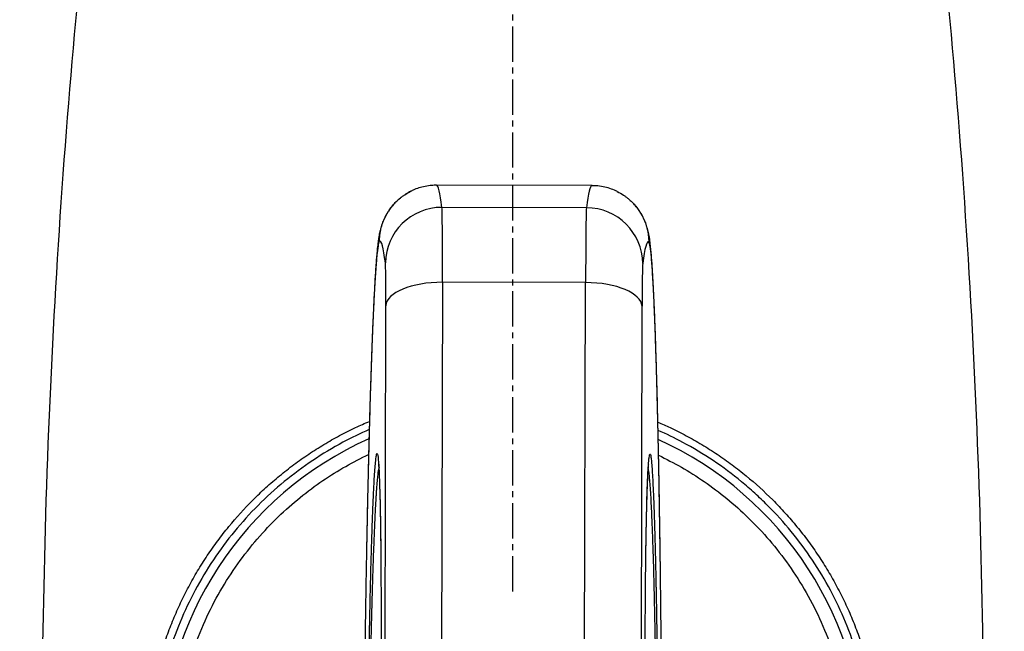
# Model space of a CAD drawing. Header units: millimetres. Extents: x 2770 to 3197, y 1404 to 1706.
# Tile 6 of 34: x 2866 to 2887, y 1489 to 1502. Entities that reach past the tile are written whole.
import ezdxf

# ---------------------------------------------------------------- set-up
doc = ezdxf.new("R2010")
doc.units = ezdxf.units.MM
doc.linetypes.add('CENTER', pattern=[10.16, 6.35, -1.27, 1.27, -1.27])
doc.linetypes.add('CENTER2', pattern=[1.125, 0.75, -0.125, 0.125, -0.125])
doc.layers.add('20', color=7, linetype='Continuous', true_color=0xffffff)
doc.layers.add('中心线层', color=1, linetype='CENTER')

# ---------------------------------------------------------------- blocks, each defined once
blk = doc.blocks.new('*U18')
at = {"layer": '中心线层', "color": 0, "linetype": 'CENTER2', "transparency": 16777216}
blk.add_line((0, 3.58), (0, 42.167), dxfattribs=at)

msp = doc.modelspace()

# ---------------------------------------------------------------- linework, layer by layer
at = {"layer": '20', "color": 7}
for p, q in [((2878.622, 1498.062), (2875.318, 1498.071)), ((2878.503, 1497.593), (2875.435, 1497.6)), ((2875.444, 1496.01), (2875.421, 1486.568)), ((2878.486, 1496.003), (2875.444, 1496.01)), ((2878.462, 1486.56), (2878.486, 1496.003)), ((2874.22, 1486.055), (2874.243, 1495.512)), ((2879.684, 1495.499), (2879.661, 1486.041))]:
    msp.add_line(p, q, dxfattribs=at)
for start, end in [(114.1649, 244.8899), (294.8399, 65.5762)]:
    msp.add_arc((2876.94, 1485.864), 7.475, start, end, dxfattribs=at)
for centre, major_axis, ratio, start_param, end_param in [((2874.679, 1432.64), (0.639, 65.431), 0.015509, 6.163361, 6.283301), ((2878.936, 1432.629), (0.314, -65.433), 0.015509, 3.141479, 3.261417), ((2875.432, 1496.409), (-1.191, -0.144), 0.992707, 4.590219, 6.15176), ((2875.413, 1494.82), (0.019, 2.8), 0.009028, 5.151427, 6.163286), ((2878.511, 1494.813), (0.005, -2.8), 0.009028, 3.261492, 4.273351), ((2878.5, 1496.401), (1.191, -0.15), 0.992707, 0.131425, 1.692966), ((2873.479, 1432.652), (0.636, 64.231), 0.015799, 6.163365, 6.291778), ((2880.136, 1432.635), (0.317, -64.233), 0.015799, 3.133, 3.261413), ((2874.214, 1494.832), (0.016, 1.6), 0.015799, 5.151506, 6.163365), ((2879.711, 1494.819), (0.008, -1.6), 0.015799, 3.261413, 4.273272), ((2875.443, 1495.5), (-1.2, 0.003), 0.425034, 4.712389, 6.265732), ((2878.485, 1495.493), (1.2, -0.003), 0.425034, 0.017453, 1.570796)]:
    msp.add_ellipse(centre, major_axis=major_axis, ratio=ratio, start_param=start_param, end_param=end_param, dxfattribs=at)
for points, knots in [([(2869.698, 1523.739), (2869.565, 1523.151), (2869.308, 1521.987), (2868.944, 1520.255), (2868.607, 1518.562), (2868.294, 1516.907), (2868.007, 1515.301), (2867.743, 1513.745), (2867.502, 1512.237), (2867.28, 1510.77), (2867.065, 1509.257), (2866.858, 1507.705), (2866.662, 1506.119), (2866.488, 1504.593), (2866.333, 1503.127), (2866.197, 1501.723), (2866.078, 1500.38), (2865.974, 1499.098), (2865.884, 1497.879), (2865.807, 1496.723), (2865.741, 1495.629), (2865.686, 1494.599), (2865.642, 1493.694), (2865.608, 1492.908), (2865.582, 1492.231), (2865.559, 1491.579), (2865.538, 1490.924), (2865.52, 1490.24), (2865.501, 1489.46), (2865.485, 1488.577), (2865.472, 1487.585), (2865.465, 1486.535), (2865.464, 1485.425), (2865.471, 1484.257), (2865.486, 1483.03), (2865.512, 1481.744), (2865.551, 1480.378), (2865.603, 1478.929), (2865.672, 1477.396), (2865.758, 1475.8), (2865.863, 1474.142), (2865.99, 1472.422), (2866.139, 1470.64), (2866.313, 1468.798), (2866.513, 1466.897), (2866.743, 1464.936), (2867.002, 1462.918), (2867.295, 1460.843), (2867.616, 1458.755), (2867.965, 1456.657), (2868.342, 1454.552), (2868.755, 1452.401), (2869.207, 1450.206), (2869.53, 1448.733), (2869.698, 1447.989)], [0, 0, 0, 0, 0.024064, 0.047523, 0.070374, 0.092618, 0.114255, 0.134913, 0.154986, 0.174472, 0.193373, 0.215109, 0.236014, 0.256088, 0.27533, 0.293742, 0.311321, 0.32807, 0.343986, 0.359072, 0.373325, 0.386747, 0.399337, 0.408645, 0.41744, 0.425726, 0.434096, 0.442983, 0.452388, 0.464508, 0.477392, 0.491038, 0.505447, 0.52062, 0.536555, 0.553253, 0.570714, 0.589825, 0.609773, 0.630558, 0.65218, 0.674639, 0.697935, 0.722067, 0.747036, 0.772841, 0.799482, 0.82696, 0.855273, 0.882733, 0.910937, 0.939883, 0.969571, 1, 1, 1, 1]), ([(2871.134, 1448.033), (2870.693, 1449.997), (2869.726, 1454.685), (2868.461, 1462.44), (2867.456, 1471.452), (2866.917, 1481), (2866.917, 1490.729), (2867.456, 1500.276), (2868.461, 1509.288), (2869.726, 1517.043), (2870.693, 1521.731), (2871.134, 1523.695)], [0, 0, 0, 0, 0.080449, 0.190538, 0.310402, 0.436146, 0.563854, 0.689599, 0.809462, 0.919551, 1, 1, 1, 1]), ([(2882.746, 1523.695), (2883.187, 1521.731), (2884.154, 1517.043), (2885.419, 1509.288), (2886.424, 1500.276), (2886.963, 1490.729), (2886.963, 1481), (2886.424, 1471.452), (2885.419, 1462.44), (2884.154, 1454.685), (2883.187, 1449.997), (2882.746, 1448.033)], [0, 0, 0, 0, 0.080449, 0.190538, 0.310402, 0.436146, 0.563854, 0.689599, 0.809462, 0.919551, 1, 1, 1, 1]), ([(2884.182, 1447.989), (2884.315, 1448.577), (2884.572, 1449.742), (2884.935, 1451.473), (2885.273, 1453.166), (2885.586, 1454.821), (2885.873, 1456.427), (2886.137, 1457.984), (2886.378, 1459.491), (2886.6, 1460.958), (2886.815, 1462.471), (2887.022, 1464.024), (2887.218, 1465.609), (2887.392, 1467.135), (2887.547, 1468.601), (2887.683, 1470.005), (2887.802, 1471.349), (2887.906, 1472.63), (2887.996, 1473.849), (2888.073, 1475.005), (2888.139, 1476.099), (2888.194, 1477.13), (2888.238, 1478.034), (2888.271, 1478.82), (2888.298, 1479.497), (2888.321, 1480.149), (2888.341, 1480.804), (2888.36, 1481.488), (2888.379, 1482.268), (2888.395, 1483.151), (2888.408, 1484.143), (2888.415, 1485.194), (2888.416, 1486.303), (2888.409, 1487.472), (2888.393, 1488.698), (2888.367, 1489.984), (2888.329, 1491.35), (2888.277, 1492.799), (2888.208, 1494.332), (2888.122, 1495.928), (2888.017, 1497.586), (2887.89, 1499.306), (2887.741, 1501.088), (2887.567, 1502.93), (2887.367, 1504.831), (2887.137, 1506.792), (2886.877, 1508.81), (2886.585, 1510.885), (2886.264, 1512.973), (2885.915, 1515.071), (2885.538, 1517.176), (2885.125, 1519.327), (2884.673, 1521.522), (2884.35, 1522.995), (2884.182, 1523.739)], [0, 0, 0, 0, 0.024064, 0.047523, 0.070374, 0.092618, 0.114255, 0.134913, 0.154986, 0.174472, 0.193373, 0.215109, 0.236014, 0.256088, 0.27533, 0.293742, 0.311321, 0.32807, 0.343986, 0.359072, 0.373325, 0.386747, 0.399337, 0.408645, 0.41744, 0.425726, 0.434096, 0.442983, 0.452388, 0.464508, 0.477392, 0.491038, 0.505447, 0.52062, 0.536555, 0.553253, 0.570714, 0.589825, 0.609773, 0.630558, 0.65218, 0.674639, 0.697935, 0.722067, 0.747036, 0.772841, 0.799482, 0.82696, 0.855273, 0.882733, 0.910937, 0.939883, 0.969571, 1, 1, 1, 1]), ([(2875.318, 1498.069), (2875.284, 1498.07), (2875.203, 1498.068), (2875.076, 1498.049), (2874.943, 1498.015), (2874.833, 1497.973), (2874.771, 1497.942), (2874.748, 1497.928)], [0, 0, 0, 0, 0.163732, 0.395381, 0.623766, 0.849665, 1, 1, 1, 1]), ([(2874.107, 1496.88), (2874.107, 1496.919), (2874.11, 1496.958), (2874.114, 1497.001), (2874.115, 1497.006), (2874.116, 1497.016), (2874.118, 1497.031), (2874.123, 1497.065), (2874.128, 1497.094), (2874.136, 1497.133), (2874.141, 1497.152), (2874.151, 1497.19), (2874.156, 1497.209), (2874.173, 1497.265), (2874.2, 1497.338), (2874.243, 1497.425), (2874.272, 1497.476), (2874.293, 1497.51), (2874.303, 1497.526), (2874.358, 1497.608), (2874.408, 1497.667), (2874.491, 1497.749), (2874.52, 1497.776), (2874.566, 1497.813), (2874.582, 1497.825), (2874.614, 1497.848), (2874.63, 1497.859), (2874.685, 1497.896), (2874.726, 1497.92), (2874.768, 1497.941)], [0, 0, 0, 0, 0.089176, 0.089176, 0.100323, 0.100323, 0.11147, 0.133764, 0.178352, 0.178352, 0.222941, 0.222941, 0.267529, 0.267529, 0.356705, 0.445881, 0.490469, 0.490469, 0.535057, 0.535057, 0.71341, 0.71341, 0.802586, 0.802586, 0.847174, 0.847174, 0.891762, 0.891762, 1, 1, 1, 1]), ([(2874.795, 1497.954), (2874.787, 1497.95), (2874.74, 1497.927), (2874.69, 1497.899), (2874.65, 1497.873), (2874.646, 1497.87)], [0, 0, 0, 0, 0.160144, 0.90187, 1, 1, 1, 1]), ([(2879.193, 1497.917), (2879.173, 1497.928), (2879.113, 1497.96), (2879.001, 1498.004), (2878.859, 1498.041), (2878.731, 1498.06), (2878.652, 1498.061), (2878.622, 1498.06)], [0, 0, 0, 0, 0.124262, 0.370989, 0.615792, 0.856943, 1, 1, 1, 1]), ([(2879.158, 1497.937), (2879.205, 1497.914), (2879.25, 1497.887), (2879.31, 1497.848), (2879.326, 1497.836), (2879.357, 1497.813), (2879.373, 1497.801), (2879.419, 1497.763), (2879.448, 1497.737), (2879.53, 1497.655), (2879.58, 1497.595), (2879.635, 1497.513), (2879.645, 1497.497), (2879.666, 1497.463), (2879.695, 1497.412), (2879.736, 1497.324), (2879.763, 1497.251), (2879.78, 1497.195), (2879.786, 1497.176), (2879.795, 1497.138), (2879.8, 1497.119), (2879.807, 1497.08), (2879.813, 1497.051), (2879.817, 1497.017), (2879.819, 1497.002), (2879.82, 1496.992), (2879.821, 1496.987), (2879.825, 1496.944), (2879.827, 1496.905), (2879.828, 1496.866)], [0, 0, 0, 0, 0.118632, 0.118632, 0.1627, 0.1627, 0.206769, 0.206769, 0.294906, 0.294906, 0.471179, 0.471179, 0.515248, 0.515248, 0.559316, 0.647453, 0.73559, 0.73559, 0.779658, 0.779658, 0.823726, 0.823726, 0.867795, 0.889829, 0.900846, 0.900846, 0.911863, 0.911863, 1, 1, 1, 1]), ([(2874.591, 1497.832), (2874.581, 1497.824), (2874.539, 1497.792), (2874.472, 1497.734), (2874.397, 1497.655), (2874.335, 1497.577), (2874.284, 1497.502), (2874.243, 1497.431), (2874.21, 1497.365), (2874.183, 1497.303), (2874.161, 1497.246), (2874.143, 1497.19), (2874.128, 1497.136), (2874.114, 1497.08), (2874.102, 1497.021), (2874.089, 1496.95), (2874.075, 1496.853), (2874.062, 1496.737), (2874.048, 1496.6), (2874.037, 1496.457), (2874.025, 1496.3), (2874.014, 1496.126), (2874.003, 1495.94), (2873.992, 1495.742), (2873.982, 1495.531), (2873.972, 1495.308), (2873.961, 1495.073), (2873.952, 1494.827), (2873.942, 1494.57), (2873.932, 1494.303), (2873.923, 1494.025), (2873.914, 1493.738), (2873.905, 1493.442), (2873.896, 1493.137), (2873.887, 1492.825), (2873.879, 1492.506), (2873.871, 1492.18), (2873.863, 1491.849), (2873.855, 1491.513), (2873.848, 1491.173), (2873.841, 1490.831), (2873.836, 1490.554), (2873.832, 1490.389), (2873.832, 1490.342)], [0, 0, 0, 0, 0.00264, 0.010715, 0.018538, 0.026112, 0.033503, 0.040861, 0.048372, 0.056265, 0.064856, 0.074527, 0.085766, 0.099247, 0.116001, 0.137852, 0.168916, 0.216442, 0.25615, 0.293467, 0.333006, 0.370902, 0.407829, 0.44416, 0.479469, 0.51413, 0.548161, 0.581578, 0.614391, 0.64661, 0.678249, 0.70936, 0.739892, 0.7699, 0.799355, 0.828244, 0.856564, 0.884321, 0.911533, 0.938223, 0.964438, 0.989732, 1, 1, 1, 1]), ([(2880.079, 1489.643), (2880.078, 1489.742), (2880.076, 1489.956), (2880.071, 1490.281), (2880.066, 1490.62), (2880.061, 1490.956), (2880.056, 1491.287), (2880.051, 1491.614), (2880.045, 1491.935), (2880.039, 1492.252), (2880.032, 1492.563), (2880.026, 1492.869), (2880.019, 1493.169), (2880.012, 1493.461), (2880.005, 1493.746), (2879.997, 1494.022), (2879.989, 1494.289), (2879.982, 1494.548), (2879.973, 1494.797), (2879.965, 1495.036), (2879.956, 1495.264), (2879.948, 1495.48), (2879.939, 1495.685), (2879.929, 1495.878), (2879.92, 1496.059), (2879.91, 1496.228), (2879.9, 1496.384), (2879.889, 1496.529), (2879.878, 1496.664), (2879.865, 1496.795), (2879.851, 1496.904), (2879.836, 1496.995), (2879.822, 1497.062), (2879.809, 1497.12), (2879.792, 1497.178), (2879.773, 1497.238), (2879.749, 1497.3), (2879.72, 1497.367), (2879.684, 1497.438), (2879.638, 1497.514), (2879.581, 1497.594), (2879.524, 1497.661), (2879.485, 1497.701), (2879.472, 1497.713)], [0, 0, 0, 0, 0.019737, 0.043242, 0.067111, 0.091358, 0.115986, 0.140991, 0.166376, 0.192223, 0.218614, 0.24551, 0.272922, 0.300853, 0.329298, 0.358244, 0.387666, 0.41759, 0.448264, 0.479381, 0.51098, 0.543101, 0.575784, 0.609078, 0.642982, 0.677556, 0.712883, 0.74901, 0.786426, 0.82615, 0.87111, 0.897349, 0.913883, 0.927915, 0.939544, 0.949441, 0.958147, 0.966095, 0.973643, 0.981089, 0.98858, 0.996289, 1, 1, 1, 1]), ([(2874.107, 1496.88), (2874.103, 1496.879), (2874.099, 1496.873), (2874.093, 1496.856), (2874.091, 1496.849), (2874.086, 1496.833), (2874.084, 1496.824), (2874.074, 1496.771), (2874.065, 1496.71), (2874.048, 1496.548), (2874.039, 1496.448), (2874.021, 1496.207), (2874.012, 1496.067), (2873.998, 1495.824), (2873.993, 1495.738), (2873.986, 1495.6), (2873.983, 1495.529), (2873.979, 1495.455), (2873.977, 1495.405), (2873.976, 1495.379), (2873.965, 1495.147), (2873.956, 1494.92), (2873.942, 1494.547), (2873.937, 1494.417), (2873.927, 1494.146), (2873.923, 1494.004), (2873.913, 1493.71), (2873.908, 1493.556), (2873.901, 1493.317), (2873.898, 1493.194), (2873.894, 1493.068), (2873.892, 1492.983), (2873.891, 1492.94), (2873.885, 1492.723), (2873.88, 1492.545), (2873.871, 1492.177), (2873.866, 1491.987), (2873.857, 1491.597), (2873.853, 1491.396), (2873.844, 1490.982), (2873.84, 1490.768), (2873.835, 1490.493), (2873.834, 1490.437), (2873.832, 1490.365), (2873.832, 1490.348), (2873.832, 1490.332)], [0, 0, 0, 0, 0.049203, 0.049203, 0.073804, 0.073804, 0.098406, 0.098406, 0.196812, 0.196812, 0.295217, 0.295217, 0.393623, 0.393623, 0.442826, 0.442826, 0.467428, 0.479728, 0.479728, 0.492029, 0.492029, 0.590435, 0.590435, 0.639638, 0.639638, 0.688841, 0.688841, 0.738044, 0.738044, 0.762645, 0.774946, 0.774946, 0.787247, 0.787247, 0.836449, 0.836449, 0.885652, 0.885652, 0.934855, 0.934855, 0.984058, 0.984058, 0.996359, 0.996359, 1, 1, 1, 1]), ([(2880.08, 1489.618), (2880.079, 1489.698), (2880.078, 1489.777), (2880.074, 1490.085), (2880.071, 1490.31), (2880.066, 1490.64), (2880.064, 1490.749), (2880.062, 1490.91), (2880.061, 1490.964), (2880.059, 1491.07), (2880.058, 1491.123), (2880.054, 1491.384), (2880.051, 1491.586), (2880.044, 1491.977), (2880.04, 1492.166), (2880.033, 1492.533), (2880.029, 1492.711), (2880.021, 1493.055), (2880.017, 1493.221), (2880.012, 1493.423), (2880.011, 1493.463), (2880.009, 1493.542), (2880.007, 1493.659), (2880.004, 1493.772), (2879.997, 1493.995), (2879.993, 1494.136), (2879.985, 1494.408), (2879.981, 1494.538), (2879.969, 1494.911), (2879.961, 1495.137), (2879.948, 1495.444), (2879.944, 1495.542), (2879.939, 1495.657), (2879.937, 1495.68), (2879.935, 1495.724), (2879.934, 1495.746), (2879.931, 1495.812), (2879.929, 1495.854), (2879.918, 1496.057), (2879.91, 1496.197), (2879.893, 1496.437), (2879.885, 1496.537), (2879.868, 1496.697), (2879.86, 1496.758), (2879.844, 1496.841), (2879.836, 1496.863), (2879.828, 1496.866)], [0, 0, 0, 0, 0.016117, 0.016117, 0.062969, 0.062969, 0.086394, 0.086394, 0.098107, 0.098107, 0.10982, 0.10982, 0.156672, 0.156672, 0.203523, 0.203523, 0.250375, 0.250375, 0.297226, 0.297226, 0.308939, 0.308939, 0.320652, 0.344078, 0.344078, 0.39093, 0.39093, 0.437781, 0.437781, 0.531484, 0.531484, 0.578336, 0.578336, 0.590049, 0.590049, 0.601762, 0.601762, 0.625187, 0.625187, 0.718891, 0.718891, 0.812594, 0.812594, 0.906297, 0.906297, 1, 1, 1, 1]), ([(2873.773, 1478.725), (2873.716, 1478.751), (2873.542, 1478.83), (2873.257, 1478.974), (2872.923, 1479.163), (2872.492, 1479.436), (2872.083, 1479.74), (2871.696, 1480.074), (2871.418, 1480.339), (2871.152, 1480.618), (2870.902, 1480.909), (2870.667, 1481.21), (2870.447, 1481.523), (2870.242, 1481.845), (2870.053, 1482.179), (2869.88, 1482.523), (2869.725, 1482.875), (2869.586, 1483.233), (2869.427, 1483.717), (2869.303, 1484.212), (2869.215, 1484.715), (2869.168, 1485.097), (2869.14, 1485.481), (2869.134, 1485.737), (2869.134, 1486.119), (2869.152, 1486.502), (2869.215, 1487.008), (2869.28, 1487.386), (2869.364, 1487.762), (2869.467, 1488.133), (2869.587, 1488.497), (2869.725, 1488.854), (2869.879, 1489.203), (2870.051, 1489.545), (2870.24, 1489.879), (2870.446, 1490.204), (2870.667, 1490.519), (2870.981, 1490.921), (2871.324, 1491.299), (2871.692, 1491.651), (2871.983, 1491.902), (2872.286, 1492.139), (2872.601, 1492.361), (2872.924, 1492.566), (2873.256, 1492.754), (2873.58, 1492.917), (2873.794, 1493.013), (2873.893, 1493.055)], [0, 0, 0, 0, 0.010328, 0.03161, 0.052774, 0.073846, 0.115902, 0.137001, 0.158211, 0.179489, 0.200642, 0.221709, 0.242741, 0.263788, 0.284901, 0.306132, 0.327403, 0.348545, 0.369608, 0.411683, 0.43281, 0.454062, 0.475283, 0.496377, 0.49645, 0.53853, 0.559592, 0.580732, 0.602001, 0.623238, 0.644356, 0.665407, 0.686441, 0.707508, 0.728661, 0.74994, 0.771156, 0.792258, 0.834319, 0.855392, 0.876555, 0.897838, 0.919032, 0.940119, 0.961153, 0.982183, 1, 1, 1, 1]), ([(2873.888, 1492.879), (2873.699, 1492.797), (2873.288, 1492.598), (2872.681, 1492.234), (2872.077, 1491.786), (2871.52, 1491.28), (2871.016, 1490.724), (2870.568, 1490.12), (2870.182, 1489.475), (2869.858, 1488.79), (2869.605, 1488.081), (2869.423, 1487.35), (2869.314, 1486.613), (2869.278, 1485.864), (2869.314, 1485.114), (2869.424, 1484.375), (2869.606, 1483.645), (2869.859, 1482.936), (2870.183, 1482.252), (2870.569, 1481.607), (2871.017, 1481.004), (2871.522, 1480.446), (2872.079, 1479.941), (2872.682, 1479.494), (2873.251, 1479.152), (2873.623, 1478.969), (2873.772, 1478.901)], [0, 0, 0, 0, 0.035076, 0.077545, 0.120371, 0.162951, 0.205366, 0.248024, 0.290796, 0.333233, 0.376838, 0.418576, 0.461329, 0.503533, 0.545968, 0.588966, 0.630516, 0.673925, 0.716765, 0.759263, 0.8017, 0.844476, 0.887129, 0.929544, 0.972129, 1, 1, 1, 1]), ([(2880.023, 1493.04), (2880.11, 1493.002), (2880.312, 1492.911), (2880.625, 1492.753), (2880.959, 1492.564), (2881.284, 1492.358), (2881.598, 1492.136), (2882, 1491.822), (2882.377, 1491.479), (2882.729, 1491.109), (2882.98, 1490.818), (2883.216, 1490.514), (2883.437, 1490.2), (2883.641, 1489.876), (2883.829, 1489.544), (2884.001, 1489.202), (2884.156, 1488.852), (2884.294, 1488.493), (2884.415, 1488.127), (2884.517, 1487.757), (2884.628, 1487.26), (2884.703, 1486.756), (2884.74, 1486.248), (2884.746, 1485.991), (2884.746, 1485.733), (2884.74, 1485.476), (2884.711, 1485.093), (2884.664, 1484.713), (2884.599, 1484.337), (2884.515, 1483.964), (2884.413, 1483.594), (2884.292, 1483.228), (2884.153, 1482.869), (2883.997, 1482.519), (2883.768, 1482.063), (2883.506, 1481.626), (2883.212, 1481.208), (2882.975, 1480.905), (2882.723, 1480.613), (2882.371, 1480.244), (2881.993, 1479.901), (2881.592, 1479.588), (2881.278, 1479.367), (2880.953, 1479.161), (2880.618, 1478.971), (2880.323, 1478.823), (2880.139, 1478.739), (2880.071, 1478.709)], [0, 0, 0, 0, 0.015655, 0.036729, 0.057899, 0.079183, 0.100367, 0.121451, 0.163508, 0.184595, 0.205785, 0.227072, 0.248244, 0.269322, 0.290357, 0.311399, 0.332499, 0.353708, 0.374994, 0.396154, 0.417226, 0.459208, 0.480275, 0.501455, 0.501639, 0.522915, 0.544063, 0.565128, 0.586163, 0.607217, 0.628341, 0.649588, 0.670848, 0.691979, 0.713036, 0.755114, 0.776249, 0.797511, 0.818748, 0.839863, 0.881926, 0.902987, 0.924131, 0.945403, 0.966617, 0.987717, 1, 1, 1, 1]), ([(2880.074, 1478.886), (2880.233, 1478.957), (2880.615, 1479.144), (2881.195, 1479.492), (2881.699, 1479.866), (2882.077, 1480.192), (2882.439, 1480.536), (2882.861, 1481.001), (2883.309, 1481.605), (2883.696, 1482.249), (2884.018, 1482.928), (2884.271, 1483.637), (2884.455, 1484.368), (2884.565, 1485.112), (2884.602, 1485.861), (2884.566, 1486.609), (2884.456, 1487.352), (2884.274, 1488.084), (2884.021, 1488.793), (2883.699, 1489.472), (2883.314, 1490.117), (2882.866, 1490.721), (2882.445, 1491.186), (2882.083, 1491.531), (2881.705, 1491.858), (2881.202, 1492.232), (2880.605, 1492.59), (2880.204, 1492.786), (2880.027, 1492.864)], [0, 0, 0, 0, 0.029604, 0.072441, 0.114993, 0.1362, 0.157424, 0.200119, 0.242858, 0.285285, 0.327809, 0.370652, 0.413163, 0.456035, 0.498351, 0.540619, 0.58344, 0.626005, 0.668836, 0.711314, 0.753764, 0.796565, 0.839184, 0.860397, 0.88161, 0.924225, 0.96703, 1, 1, 1, 1]), ([(2873.915, 1489.504), (2873.915, 1489.507), (2873.915, 1489.51), (2873.92, 1489.69), (2873.924, 1489.858), (2873.929, 1490.058), (2873.93, 1490.098), (2873.933, 1490.176), (2873.934, 1490.214), (2873.937, 1490.328), (2873.939, 1490.402), (2873.946, 1490.615), (2873.95, 1490.748), (2873.959, 1490.996), (2873.964, 1491.112), (2873.972, 1491.328), (2873.977, 1491.428), (2873.982, 1491.544), (2873.983, 1491.567), (2873.985, 1491.611), (2873.987, 1491.633), (2873.99, 1491.697), (2873.992, 1491.737), (2873.998, 1491.853), (2874.003, 1491.922), (2874.011, 1492.046), (2874.015, 1492.1), (2874.024, 1492.195), (2874.028, 1492.235), (2874.036, 1492.301), (2874.04, 1492.326), (2874.046, 1492.353), (2874.047, 1492.36), (2874.05, 1492.367), (2874.051, 1492.37), (2874.053, 1492.373), (2874.058, 1492.378), (2874.063, 1492.372), (2874.07, 1492.345), (2874.073, 1492.325), (2874.084, 1492.239), (2874.09, 1492.151), (2874.098, 1492.002), (2874.099, 1491.97), (2874.101, 1491.919), (2874.102, 1491.902), (2874.103, 1491.866), (2874.104, 1491.848), (2874.108, 1491.753), (2874.11, 1491.67), (2874.115, 1491.488), (2874.118, 1491.389), (2874.122, 1491.175), (2874.125, 1491.06), (2874.128, 1490.874), (2874.128, 1490.809), (2874.13, 1490.676), (2874.131, 1490.607), (2874.134, 1490.392), (2874.135, 1490.24), (2874.137, 1489.972), (2874.138, 1489.86), (2874.138, 1489.743)], [0, 0, 0, 0, 0.00083, 0.00083, 0.046923, 0.046923, 0.058447, 0.058447, 0.06997, 0.06997, 0.093017, 0.093017, 0.13911, 0.13911, 0.185204, 0.185204, 0.231297, 0.231297, 0.242821, 0.242821, 0.254344, 0.254344, 0.277391, 0.277391, 0.323485, 0.323485, 0.369578, 0.369578, 0.415672, 0.415672, 0.461765, 0.461765, 0.484812, 0.484812, 0.496336, 0.496336, 0.507859, 0.553952, 0.553952, 0.600046, 0.600046, 0.692233, 0.692233, 0.71528, 0.71528, 0.726803, 0.726803, 0.738327, 0.738327, 0.78442, 0.78442, 0.830514, 0.830514, 0.876607, 0.876607, 0.899654, 0.899654, 0.922701, 0.922701, 0.968795, 0.968795, 1, 1, 1, 1]), ([(2879.767, 1490.248), (2879.768, 1490.343), (2879.77, 1490.435), (2879.773, 1490.665), (2879.776, 1490.798), (2879.779, 1490.954), (2879.78, 1490.985), (2879.781, 1491.045), (2879.782, 1491.075), (2879.784, 1491.162), (2879.785, 1491.218), (2879.789, 1491.379), (2879.792, 1491.477), (2879.798, 1491.658), (2879.801, 1491.741), (2879.808, 1491.89), (2879.811, 1491.958), (2879.816, 1492.047), (2879.819, 1492.089), (2879.821, 1492.127), (2879.823, 1492.151), (2879.824, 1492.163), (2879.828, 1492.219), (2879.832, 1492.255), (2879.839, 1492.312), (2879.842, 1492.332), (2879.85, 1492.358), (2879.857, 1492.368), (2879.865, 1492.347), (2879.871, 1492.32), (2879.872, 1492.309), (2879.876, 1492.283), (2879.878, 1492.268), (2879.884, 1492.218), (2879.888, 1492.178), (2879.896, 1492.082), (2879.9, 1492.027), (2879.907, 1491.903), (2879.911, 1491.834), (2879.919, 1491.68), (2879.923, 1491.596), (2879.929, 1491.457), (2879.931, 1491.408), (2879.934, 1491.332), (2879.935, 1491.307), (2879.937, 1491.254), (2879.938, 1491.227), (2879.943, 1491.091), (2879.946, 1490.974), (2879.954, 1490.724), (2879.958, 1490.591), (2879.965, 1490.307), (2879.969, 1490.156), (2879.973, 1489.955), (2879.974, 1489.914), (2879.976, 1489.831), (2879.978, 1489.733), (2879.98, 1489.631), (2879.981, 1489.572)], [0, 0, 0, 0, 0.030448, 0.030448, 0.079322, 0.079322, 0.09154, 0.09154, 0.103758, 0.103758, 0.128195, 0.128195, 0.177069, 0.177069, 0.225942, 0.225942, 0.274815, 0.274815, 0.299252, 0.311471, 0.311471, 0.323689, 0.323689, 0.372562, 0.372562, 0.421436, 0.421436, 0.470309, 0.519183, 0.519183, 0.54362, 0.54362, 0.568056, 0.568056, 0.61693, 0.61693, 0.665803, 0.665803, 0.714677, 0.714677, 0.76355, 0.76355, 0.787987, 0.787987, 0.800205, 0.800205, 0.812424, 0.812424, 0.861297, 0.861297, 0.910171, 0.910171, 0.959044, 0.959044, 0.971262, 0.971262, 0.983481, 1, 1, 1, 1]), ([(2874.099, 1492.072), (2874.099, 1492.072), (2874.099, 1492.072), (2874.098, 1492.071), (2874.097, 1492.07), (2874.095, 1492.067), (2874.094, 1492.065), (2874.091, 1492.058), (2874.089, 1492.051), (2874.083, 1492.026), (2874.079, 1492.002), (2874.071, 1491.941), (2874.067, 1491.903), (2874.058, 1491.815), (2874.054, 1491.764), (2874.045, 1491.648), (2874.04, 1491.583), (2874.033, 1491.475), (2874.031, 1491.437), (2874.027, 1491.377), (2874.026, 1491.356), (2874.024, 1491.314), (2874.023, 1491.293), (2874.017, 1491.184), (2874.012, 1491.09), (2874.002, 1490.887), (2873.997, 1490.778), (2873.988, 1490.543), (2873.983, 1490.418), (2873.975, 1490.217), (2873.973, 1490.147), (2873.969, 1490.04), (2873.968, 1490.003), (2873.965, 1489.929), (2873.964, 1489.892), (2873.958, 1489.702), (2873.953, 1489.543), (2873.944, 1489.207), (2873.939, 1489.03), (2873.932, 1488.751), (2873.93, 1488.655), (2873.925, 1488.459), (2873.923, 1488.359), (2873.917, 1488.055), (2873.913, 1487.846), (2873.907, 1487.523), (2873.905, 1487.413), (2873.903, 1487.246), (2873.902, 1487.19), (2873.9, 1487.076), (2873.899, 1487.02), (2873.895, 1486.736), (2873.893, 1486.508), (2873.888, 1486.052), (2873.886, 1485.823), (2873.884, 1485.564), (2873.884, 1485.536), (2873.884, 1485.478), (2873.883, 1485.393), (2873.883, 1485.309), (2873.882, 1485.141), (2873.881, 1485.031), (2873.88, 1484.705), (2873.88, 1484.494), (2873.88, 1484.237), (2873.88, 1484.186), (2873.88, 1484.085), (2873.88, 1484.034), (2873.881, 1483.886), (2873.881, 1483.789), (2873.882, 1483.507), (2873.883, 1483.329), (2873.885, 1483.074), (2873.886, 1482.991), (2873.887, 1482.829), (2873.888, 1482.751), (2873.891, 1482.521), (2873.893, 1482.378), (2873.898, 1482.11), (2873.9, 1481.986), (2873.905, 1481.752), (2873.908, 1481.644), (2873.912, 1481.518), (2873.912, 1481.494), (2873.914, 1481.445), (2873.915, 1481.421), (2873.917, 1481.352), (2873.918, 1481.307), (2873.923, 1481.18), (2873.926, 1481.104), (2873.933, 1480.966), (2873.936, 1480.905), (2873.943, 1480.796), (2873.947, 1480.749), (2873.954, 1480.668), (2873.959, 1480.617), (2873.965, 1480.582), (2873.968, 1480.566), (2873.968, 1480.562), (2873.97, 1480.554), (2873.974, 1480.537), (2873.979, 1480.529), (2873.982, 1480.529)], [0, 0, 0, 0, 0.001097, 0.001097, 0.008935, 0.008935, 0.016773, 0.016773, 0.032449, 0.032449, 0.063802, 0.063802, 0.095155, 0.095155, 0.126508, 0.126508, 0.157861, 0.157861, 0.173538, 0.173538, 0.181376, 0.181376, 0.189214, 0.189214, 0.220567, 0.220567, 0.25192, 0.25192, 0.283273, 0.283273, 0.298949, 0.298949, 0.306787, 0.306787, 0.314626, 0.314626, 0.345979, 0.345979, 0.377331, 0.377331, 0.393008, 0.393008, 0.408684, 0.408684, 0.440037, 0.440037, 0.455714, 0.455714, 0.463552, 0.463552, 0.47139, 0.47139, 0.502743, 0.502743, 0.534096, 0.534096, 0.538015, 0.538015, 0.541934, 0.549772, 0.549772, 0.565449, 0.565449, 0.596802, 0.596802, 0.60464, 0.60464, 0.612478, 0.612478, 0.628155, 0.628155, 0.659508, 0.659508, 0.675184, 0.675184, 0.69086, 0.69086, 0.722213, 0.722213, 0.753566, 0.753566, 0.784919, 0.784919, 0.792757, 0.792757, 0.800596, 0.800596, 0.816272, 0.816272, 0.847625, 0.847625, 0.878978, 0.878978, 0.910331, 0.910331, 0.941684, 0.95736, 0.95736, 0.965198, 0.965198, 0.973037, 1, 1, 1, 1]), ([(2874.084, 1492.166), (2874.084, 1492.166), (2874.084, 1492.161), (2874.086, 1492.141), (2874.089, 1492.104), (2874.093, 1492.048), (2874.097, 1491.974), (2874.102, 1491.879), (2874.106, 1491.766), (2874.11, 1491.635), (2874.115, 1491.487), (2874.119, 1491.323), (2874.122, 1491.145), (2874.126, 1490.955), (2874.129, 1490.754), (2874.132, 1490.543), (2874.134, 1490.322), (2874.136, 1490.092), (2874.137, 1489.893), (2874.138, 1489.768), (2874.138, 1489.726)], [0, 0, 0, 0, 0.035163, 0.077453, 0.126034, 0.180108, 0.238414, 0.299623, 0.362633, 0.426646, 0.491132, 0.555854, 0.619309, 0.681535, 0.742423, 0.801931, 0.860073, 0.916903, 0.972522, 1, 1, 1, 1]), ([(2879.767, 1490.23), (2879.768, 1490.3), (2879.77, 1490.441), (2879.773, 1490.643), (2879.777, 1490.84), (2879.781, 1491.027), (2879.785, 1491.206), (2879.79, 1491.375), (2879.795, 1491.532), (2879.8, 1491.674), (2879.805, 1491.8), (2879.81, 1491.909), (2879.815, 1492), (2879.82, 1492.069), (2879.823, 1492.116), (2879.826, 1492.144), (2879.827, 1492.153), (2879.827, 1492.154), (2879.827, 1492.154)], [0, 0, 0, 0, 0.060093, 0.123982, 0.189494, 0.256746, 0.325826, 0.396845, 0.469808, 0.542899, 0.615952, 0.688688, 0.760652, 0.831079, 0.890649, 0.94423, 0.990414, 1, 1, 1, 1]), ([(2879.868, 1480.516), (2879.868, 1480.515), (2879.869, 1480.514), (2879.873, 1480.513), (2879.877, 1480.518), (2879.882, 1480.534), (2879.883, 1480.538), (2879.885, 1480.546), (2879.888, 1480.56), (2879.894, 1480.6), (2879.9, 1480.651), (2879.908, 1480.731), (2879.911, 1480.778), (2879.919, 1480.887), (2879.922, 1480.948), (2879.93, 1481.085), (2879.933, 1481.162), (2879.938, 1481.267), (2879.939, 1481.289), (2879.94, 1481.333), (2879.943, 1481.401), (2879.946, 1481.473), (2879.951, 1481.623), (2879.954, 1481.731), (2879.96, 1481.963), (2879.963, 1482.087), (2879.968, 1482.287), (2879.969, 1482.356), (2879.971, 1482.463), (2879.972, 1482.5), (2879.973, 1482.574), (2879.974, 1482.611), (2879.977, 1482.802), (2879.98, 1482.963), (2879.984, 1483.302), (2879.986, 1483.48), (2879.988, 1483.715), (2879.989, 1483.787), (2879.989, 1483.86), (2879.99, 1483.909), (2879.99, 1483.933), (2879.991, 1484.057), (2879.991, 1484.158), (2879.993, 1484.464), (2879.994, 1484.674), (2879.995, 1485.106), (2879.995, 1485.329), (2879.994, 1485.788), (2879.993, 1486.018), (2879.991, 1486.362), (2879.99, 1486.477), (2879.989, 1486.649), (2879.988, 1486.735), (2879.988, 1486.821), (2879.987, 1486.878), (2879.987, 1486.907), (2879.985, 1487.164), (2879.982, 1487.385), (2879.977, 1487.817), (2879.974, 1488.027), (2879.97, 1488.282), (2879.969, 1488.333), (2879.968, 1488.433), (2879.965, 1488.582), (2879.962, 1488.724), (2879.957, 1489.003), (2879.953, 1489.18), (2879.947, 1489.434), (2879.945, 1489.516), (2879.942, 1489.637), (2879.941, 1489.677), (2879.939, 1489.755), (2879.938, 1489.794), (2879.933, 1489.984), (2879.929, 1490.127), (2879.92, 1490.395), (2879.916, 1490.521), (2879.907, 1490.756), (2879.903, 1490.866), (2879.897, 1490.995), (2879.896, 1491.02), (2879.894, 1491.069), (2879.893, 1491.094), (2879.89, 1491.165), (2879.888, 1491.211), (2879.881, 1491.341), (2879.877, 1491.421), (2879.868, 1491.565), (2879.864, 1491.63), (2879.856, 1491.746), (2879.851, 1491.797), (2879.843, 1491.887), (2879.839, 1491.925), (2879.833, 1491.971), (2879.831, 1491.985), (2879.827, 1492.009), (2879.825, 1492.02), (2879.82, 1492.044), (2879.816, 1492.054), (2879.813, 1492.057)], [0, 0, 0, 0, 0.006251, 0.006251, 0.037351, 0.037351, 0.045126, 0.045126, 0.052902, 0.068452, 0.099552, 0.099552, 0.130652, 0.130652, 0.161753, 0.161753, 0.192853, 0.192853, 0.200628, 0.200628, 0.208403, 0.223953, 0.223953, 0.255053, 0.255053, 0.286154, 0.286154, 0.301704, 0.301704, 0.309479, 0.309479, 0.317254, 0.317254, 0.348354, 0.348354, 0.379455, 0.379455, 0.38723, 0.391117, 0.391117, 0.395005, 0.395005, 0.410555, 0.410555, 0.441655, 0.441655, 0.472756, 0.472756, 0.503856, 0.503856, 0.519406, 0.519406, 0.527181, 0.531069, 0.531069, 0.534956, 0.534956, 0.566056, 0.566056, 0.597157, 0.597157, 0.604932, 0.604932, 0.612707, 0.628257, 0.628257, 0.659357, 0.659357, 0.674908, 0.674908, 0.682683, 0.682683, 0.690458, 0.690458, 0.721558, 0.721558, 0.752658, 0.752658, 0.783759, 0.783759, 0.791534, 0.791534, 0.799309, 0.799309, 0.814859, 0.814859, 0.845959, 0.845959, 0.877059, 0.877059, 0.90816, 0.90816, 0.93926, 0.93926, 0.95481, 0.95481, 0.97036, 0.97036, 1, 1, 1, 1]), ([(2873.832, 1490.332), (2873.831, 1490.292), (2873.83, 1490.252), (2873.827, 1490.099), (2873.825, 1489.985), (2873.819, 1489.64), (2873.815, 1489.405), (2873.808, 1488.929), (2873.804, 1488.686), (2873.799, 1488.315), (2873.797, 1488.191), (2873.794, 1488.002), (2873.794, 1487.939), (2873.792, 1487.812), (2873.791, 1487.749), (2873.787, 1487.433), (2873.781, 1486.926), (2873.776, 1486.418), (2873.771, 1485.909), (2873.769, 1485.654), (2873.767, 1485.336), (2873.766, 1485.272), (2873.765, 1485.145), (2873.764, 1484.955), (2873.763, 1484.767), (2873.761, 1484.395), (2873.759, 1484.152), (2873.757, 1483.671), (2873.756, 1483.435), (2873.756, 1483.086), (2873.755, 1482.971), (2873.755, 1482.829), (2873.755, 1482.802), (2873.755, 1482.775)], [0, 0, 0, 0, 0.017096, 0.017096, 0.065663, 0.065663, 0.162798, 0.162798, 0.259932, 0.259932, 0.308499, 0.308499, 0.332783, 0.332783, 0.357067, 0.357067, 0.454201, 0.551336, 0.551336, 0.64847, 0.64847, 0.672754, 0.672754, 0.697037, 0.745605, 0.745605, 0.842739, 0.842739, 0.939874, 0.939874, 0.988441, 0.988441, 1, 1, 1, 1]), ([(2879.755, 1486.303), (2879.755, 1486.424), (2879.754, 1486.544), (2879.753, 1486.724), (2879.753, 1486.784), (2879.753, 1486.903), (2879.753, 1486.963), (2879.752, 1487.259), (2879.751, 1487.49), (2879.752, 1487.83), (2879.752, 1487.942), (2879.752, 1488.108), (2879.752, 1488.163), (2879.752, 1488.245), (2879.752, 1488.299), (2879.752, 1488.353), (2879.753, 1488.595), (2879.754, 1488.8), (2879.756, 1489.096), (2879.756, 1489.192), (2879.757, 1489.333), (2879.758, 1489.38), (2879.759, 1489.472), (2879.759, 1489.518), (2879.761, 1489.743), (2879.763, 1489.912), (2879.765, 1490.132), (2879.766, 1490.191), (2879.767, 1490.248)], [0, 0, 0, 0, 0.078407, 0.078407, 0.11761, 0.11761, 0.156814, 0.156814, 0.313627, 0.313627, 0.392034, 0.392034, 0.431237, 0.431237, 0.450839, 0.470441, 0.470441, 0.627254, 0.627254, 0.705661, 0.705661, 0.744864, 0.744864, 0.784068, 0.784068, 0.940881, 0.940881, 1, 1, 1, 1]), ([(2874.138, 1489.743), (2874.138, 1489.687), (2874.139, 1489.631), (2874.139, 1489.484), (2874.14, 1489.392), (2874.14, 1489.251), (2874.14, 1489.203), (2874.14, 1489.106), (2874.14, 1489.057), (2874.14, 1488.809), (2874.14, 1488.604), (2874.139, 1488.178), (2874.139, 1487.958), (2874.137, 1487.673), (2874.137, 1487.615), (2874.136, 1487.499), (2874.135, 1487.325), (2874.133, 1487.032), (2874.131, 1486.795), (2874.13, 1486.617), (2874.129, 1486.557), (2874.128, 1486.45), (2874.128, 1486.402), (2874.127, 1486.354)], [0, 0, 0, 0, 0.061267, 0.061267, 0.156108, 0.156108, 0.203528, 0.203528, 0.250948, 0.250948, 0.44063, 0.44063, 0.630311, 0.630311, 0.677731, 0.677731, 0.725152, 0.819992, 0.914833, 0.914833, 0.962253, 0.962253, 1, 1, 1, 1]), ([(2873.851, 1482.82), (2873.85, 1482.889), (2873.85, 1482.959), (2873.849, 1483.21), (2873.849, 1483.398), (2873.848, 1483.694), (2873.848, 1483.795), (2873.849, 1483.951), (2873.849, 1484.004), (2873.849, 1484.109), (2873.849, 1484.163), (2873.85, 1484.431), (2873.85, 1484.651), (2873.852, 1484.99), (2873.853, 1485.104), (2873.854, 1485.278), (2873.854, 1485.366), (2873.855, 1485.455), (2873.855, 1485.514), (2873.856, 1485.544), (2873.858, 1485.812), (2873.86, 1486.049), (2873.864, 1486.522), (2873.867, 1486.758), (2873.871, 1487.053), (2873.872, 1487.112), (2873.873, 1487.229), (2873.874, 1487.288), (2873.877, 1487.461), (2873.878, 1487.575), (2873.883, 1487.912), (2873.887, 1488.13), (2873.893, 1488.448), (2873.895, 1488.552), (2873.897, 1488.68), (2873.898, 1488.706), (2873.899, 1488.757), (2873.9, 1488.832), (2873.902, 1488.906), (2873.907, 1489.147), (2873.911, 1489.33), (2873.915, 1489.504)], [0, 0, 0, 0, 0.038713, 0.038713, 0.135015, 0.135015, 0.183166, 0.183166, 0.207242, 0.207242, 0.231317, 0.231317, 0.327619, 0.327619, 0.37577, 0.37577, 0.399846, 0.411884, 0.411884, 0.423921, 0.423921, 0.520223, 0.520223, 0.616525, 0.616525, 0.640601, 0.640601, 0.664676, 0.664676, 0.712827, 0.712827, 0.809129, 0.809129, 0.85728, 0.85728, 0.869318, 0.869318, 0.881356, 0.905431, 0.905431, 1, 1, 1, 1]), ([(2879.981, 1489.572), (2879.982, 1489.544), (2879.982, 1489.515), (2879.986, 1489.309), (2879.99, 1489.123), (2879.994, 1488.83), (2879.996, 1488.73), (2879.998, 1488.577), (2879.999, 1488.525), (2880, 1488.42), (2880.001, 1488.367), (2880.004, 1488.101), (2880.007, 1487.882), (2880.011, 1487.433), (2880.014, 1487.202), (2880.016, 1486.936), (2880.016, 1486.906), (2880.016, 1486.847), (2880.017, 1486.758), (2880.017, 1486.668), (2880.019, 1486.49), (2880.019, 1486.371), (2880.021, 1486.014), (2880.022, 1485.776), (2880.023, 1485.509), (2880.023, 1485.479), (2880.023, 1485.42), (2880.023, 1485.331), (2880.023, 1485.244), (2880.023, 1485.07), (2880.024, 1484.956), (2880.023, 1484.618), (2880.023, 1484.4), (2880.022, 1484.08), (2880.022, 1483.975), (2880.021, 1483.82), (2880.021, 1483.768), (2880.02, 1483.667), (2880.02, 1483.617), (2880.019, 1483.396), (2880.018, 1483.232), (2880.016, 1483.076)], [0, 0, 0, 0, 0.016153, 0.016153, 0.115864, 0.115864, 0.165719, 0.165719, 0.190647, 0.190647, 0.215575, 0.215575, 0.315286, 0.315286, 0.414996, 0.414996, 0.42746, 0.42746, 0.439924, 0.464852, 0.464852, 0.514707, 0.514707, 0.614418, 0.614418, 0.626882, 0.626882, 0.639346, 0.664274, 0.664274, 0.714129, 0.714129, 0.81384, 0.81384, 0.863695, 0.863695, 0.888623, 0.888623, 0.913551, 0.913551, 1, 1, 1, 1]), ([(2880.111, 1483.244), (2880.111, 1483.456), (2880.112, 1483.67), (2880.112, 1484.128), (2880.112, 1484.372), (2880.112, 1484.743), (2880.111, 1484.868), (2880.111, 1485.057), (2880.111, 1485.12), (2880.111, 1485.248), (2880.11, 1485.311), (2880.11, 1485.503), (2880.11, 1485.631), (2880.109, 1485.825), (2880.109, 1485.889), (2880.108, 1486.017), (2880.108, 1486.082), (2880.106, 1486.402), (2880.105, 1486.658), (2880.102, 1487.166), (2880.1, 1487.419), (2880.098, 1487.797), (2880.096, 1487.986), (2880.094, 1488.174), (2880.093, 1488.299), (2880.093, 1488.362), (2880.09, 1488.673), (2880.087, 1488.916), (2880.083, 1489.311), (2880.081, 1489.466), (2880.08, 1489.618)], [0, 0, 0, 0, 0.106025, 0.106025, 0.222793, 0.222793, 0.281177, 0.281177, 0.310369, 0.310369, 0.339561, 0.339561, 0.397945, 0.397945, 0.427137, 0.427137, 0.456329, 0.456329, 0.573097, 0.573097, 0.689864, 0.689864, 0.748248, 0.77744, 0.77744, 0.806632, 0.806632, 0.9234, 0.9234, 1, 1, 1, 1])]:
    msp.add_open_spline(points, degree=3, knots=knots, dxfattribs=at)
for points, weights in [([(2873.765, 1479.43), (2867.554, 1482.494), (2867.638, 1489.405), (2873.875, 1492.352)], [0.694337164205, 0.433480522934, 0.43523263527, 0.699593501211]), ([(2880.037, 1492.336), (2886.259, 1489.359), (2886.309, 1482.447), (2880.083, 1479.414)], [0.699593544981, 0.435232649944, 0.43348050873, 0.69433712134])]:
    msp.add_rational_spline(points, weights, degree=3, dxfattribs=at)

# ---------------------------------------------------------------- block references
at = {"layer": '中心线层', "linetype": 'CENTER2'}
msp.add_blockref('*U18', (2876.94, 1485.864), dxfattribs=at)

doc.saveas('drawing.dxf')
